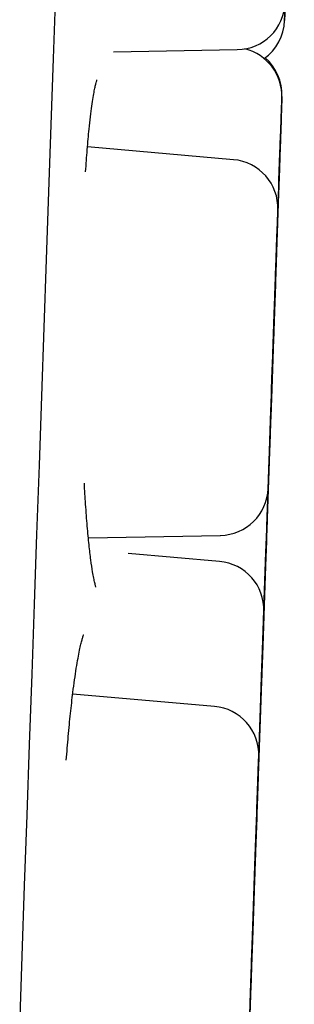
# Model space of a CAD drawing. Header units: millimetres. Extents: x 8 to 738, y 5 to 761.
# Tile 75 of 77: x 648.67 to 650.36, y 743.14 to 749.21. Entities that reach past the tile are written whole.
import ezdxf

# ---------------------------------------------------------------- set-up
doc = ezdxf.new("R2010")
doc.units = ezdxf.units.MM

msp = doc.modelspace()

# ---------------------------------------------------------------- linework, layer by layer
at = {"color": 7, "linetype": 'Continuous', "lineweight": 30}
for p, q in [((650.3046, 749.2004), (650.305, 749.2079)), ((649.2509, 749.0107), (650.0139, 749.024)), ((649.9902, 748.3458), (649.0917, 748.4244)), ((650.2647, 748.0522), (650.2649, 748.0584)), ((650.263, 748.0064), (650.2631, 748.0135)), ((650.233, 747.1486), (650.2339, 747.1723)), ((650.2344, 747.1849), (650.2348, 747.1944)), ((650.2278, 747.0039), (650.2281, 747.0101)), ((650.2282, 747.0121), (650.2286, 747.0191)), ((649.0971, 746.0159), (649.9094, 746.03)), ((649.9038, 745.8695), (649.3428, 745.9186)), ((650.178, 745.5714), (650.1782, 745.5775)), ((649.8725, 744.9762), (649.0007, 745.0525)), ((650.1471, 744.6838), (650.1472, 744.6895)), ((650.1473, 744.6976), (650.1477, 744.7067)), ((650.1476, 744.7041), (650.148, 744.7115)), ((650.1479, 744.7087), (650.1481, 744.7136)), ((650.1172, 743.8375), (650.1175, 743.8433)), ((650.1174, 743.8425), (650.1181, 743.8545)), ((650.1168, 743.8153), (650.1171, 743.8259))]:
    msp.add_line(p, q, dxfattribs=at)
at = {"color": 7, "linetype": 'Continuous', "lineweight": 30, "flags": 128}
for points in [[(648.6742, 742.9998), (648.6894, 743.4359), (648.7046, 743.8716), (648.7198, 744.3067), (648.735, 744.741), (648.7501, 745.174), (648.7652, 745.6056), (648.7802, 746.0354), (648.7951, 746.4631), (648.81, 746.8884), (648.8247, 747.311), (648.8394, 747.7307), (648.8539, 748.1472), (648.8684, 748.5601), (648.8827, 748.9693), (648.8968, 749.3743)], [(650.2581, 747.8692), (650.2609, 747.9502), (650.2637, 748.0299), (650.2665, 748.1082), (650.2691, 748.1851), (650.2719, 748.2651), (650.2746, 748.3403), (650.277, 748.4106), (650.2793, 748.476), (650.2814, 748.535), (650.2832, 748.5864), (650.2842, 748.6166), (650.2851, 748.6434), (650.286, 748.667), (650.2871, 748.7003), (650.2878, 748.7204), (650.2881, 748.727), (650.2879, 748.7232), (650.2875, 748.7119), (650.2869, 748.693), (650.2859, 748.6665), (650.2847, 748.6301), (650.2831, 748.586), (650.2813, 748.5344), (650.2793, 748.4751), (650.277, 748.4099), (650.2745, 748.3397), (650.2728, 748.29), (650.271, 748.2381), (650.2691, 748.184), (650.2655, 748.0814), (650.2618, 747.9761), (650.258, 747.8679), (650.2552, 747.787), (650.2524, 747.7073), (650.2497, 747.629), (650.247, 747.552), (650.247, 747.552)], [(650.2581, 747.8681), (650.2603, 747.9311), (650.2624, 747.9934), (650.2646, 748.0544), (650.2666, 748.1135), (650.2686, 748.1699), (650.2705, 748.2231), (650.2722, 748.2726), (650.2738, 748.3178), (650.2752, 748.3582), (650.2764, 748.3935), (650.2774, 748.4232), (650.2783, 748.447), (650.2789, 748.4646), (650.2793, 748.476), (650.2795, 748.4809), (650.2794, 748.4793), (650.2791, 748.4713), (650.2786, 748.4568), (650.2779, 748.4362), (650.277, 748.4095), (650.2758, 748.377), (650.2745, 748.3392), (650.273, 748.2964), (650.2714, 748.2491), (650.2696, 748.1977), (650.2677, 748.1428), (650.2656, 748.0851), (650.2636, 748.025), (650.2614, 747.9633), (650.2592, 747.9005), (650.257, 747.8375), (650.2548, 747.7747), (650.2527, 747.713), (650.2506, 747.6529), (650.2485, 747.5951), (650.2466, 747.5402), (650.2448, 747.4887), (650.2432, 747.4413), (650.2417, 747.3985), (650.2403, 747.3606), (650.2392, 747.3281), (650.2383, 747.3013), (650.2375, 747.2805), (650.237, 747.266), (650.2368, 747.2579), (650.2367, 747.2562), (650.2369, 747.261), (650.2373, 747.2723), (650.2379, 747.2899), (650.2387, 747.3136), (650.2397, 747.3432), (650.241, 747.3783), (650.2424, 747.4187), (650.2439, 747.4638), (650.2457, 747.5133), (650.2475, 747.5665), (650.2495, 747.6228), (650.2516, 747.6818), (650.2537, 747.7428), (650.2559, 747.8051), (650.2581, 747.8681)], [(650.2585, 747.8771), (650.2607, 747.9401), (650.2629, 748.0025), (650.265, 748.0635), (650.2671, 748.1225), (650.2691, 748.1789), (650.2709, 748.2322), (650.2727, 748.2816), (650.2742, 748.3268), (650.2756, 748.3673), (650.2769, 748.4025), (650.2779, 748.4322), (650.2787, 748.456), (650.2794, 748.4737), (650.2798, 748.485), (650.2799, 748.4899), (650.2799, 748.4884), (650.2796, 748.4803), (650.2791, 748.4659), (650.2784, 748.4452), (650.2774, 748.4185), (650.2763, 748.3861), (650.275, 748.3483), (650.2735, 748.3055), (650.2718, 748.2581), (650.27, 748.2067), (650.2681, 748.1519), (650.2661, 748.0941), (650.264, 748.034), (650.2619, 747.9723), (650.2597, 747.9096), (650.2575, 747.8465), (650.2553, 747.7838), (650.2531, 747.722), (650.251, 747.6619), (650.249, 747.6041), (650.2471, 747.5492), (650.2453, 747.4978), (650.2436, 747.4504), (650.2421, 747.4075), (650.2408, 747.3696), (650.2397, 747.3371), (650.2387, 747.3103), (650.238, 747.2896), (650.2375, 747.275), (650.2372, 747.2669), (650.2372, 747.2652), (650.2373, 747.27), (650.2377, 747.2813), (650.2383, 747.2989), (650.2392, 747.3226), (650.2402, 747.3522), (650.2414, 747.3874), (650.2428, 747.4277), (650.2444, 747.4729), (650.2461, 747.5223), (650.248, 747.5755), (650.25, 747.6319), (650.252, 747.6909), (650.2542, 747.7519), (650.2563, 747.8142), (650.2585, 747.8771)], [(650.2339, 747.1775), (650.2361, 747.2405), (650.2383, 747.3029), (650.2404, 747.3639), (650.2425, 747.4229), (650.2444, 747.4793), (650.2463, 747.5326), (650.248, 747.582), (650.2496, 747.6272), (650.251, 747.6677), (650.2522, 747.7029), (650.2533, 747.7326), (650.2541, 747.7564), (650.2547, 747.7741), (650.2551, 747.7854), (650.2553, 747.7903), (650.2552, 747.7888), (650.255, 747.7807), (650.2545, 747.7663), (650.2537, 747.7456), (650.2528, 747.7189), (650.2517, 747.6865), (650.2504, 747.6487), (650.2489, 747.6058), (650.2472, 747.5585), (650.2454, 747.5071), (650.2435, 747.4523), (650.2415, 747.3945), (650.2394, 747.3344), (650.2372, 747.2727), (650.235, 747.21), (650.2328, 747.1469), (650.2306, 747.0842), (650.2285, 747.0224), (650.2264, 746.9623), (650.2244, 746.9045), (650.2224, 746.8496), (650.2207, 746.7982), (650.219, 746.7508), (650.2175, 746.7079), (650.2162, 746.67), (650.215, 746.6375), (650.2141, 746.6107), (650.2134, 746.59), (650.2129, 746.5754), (650.2126, 746.5673), (650.2125, 746.5656), (650.2127, 746.5704), (650.2131, 746.5817), (650.2137, 746.5993), (650.2145, 746.623), (650.2156, 746.6526), (650.2168, 746.6878), (650.2182, 746.7281), (650.2198, 746.7733), (650.2215, 746.8227), (650.2234, 746.8759), (650.2253, 746.9323), (650.2274, 746.9913), (650.2295, 747.0522), (650.2317, 747.1146), (650.2339, 747.1775)], [(650.2347, 747.1933), (650.2369, 747.2563), (650.2391, 747.3186), (650.2412, 747.3796), (650.2433, 747.4387), (650.2452, 747.4951), (650.2471, 747.5483), (650.2488, 747.5978), (650.2504, 747.643), (650.2518, 747.6835), (650.2531, 747.7187), (650.2541, 747.7484), (650.2549, 747.7722), (650.2555, 747.7899), (650.2559, 747.8012), (650.2561, 747.8061), (650.2561, 747.8046), (650.2558, 747.7965), (650.2553, 747.7821), (650.2545, 747.7614), (650.2536, 747.7347), (650.2525, 747.7023), (650.2512, 747.6644), (650.2497, 747.6216), (650.248, 747.5743), (650.2462, 747.5229), (650.2443, 747.4681), (650.2423, 747.4103), (650.2402, 747.3502), (650.238, 747.2885), (650.2359, 747.2258), (650.2336, 747.1627), (650.2315, 747.1), (650.2293, 747.0382), (650.2272, 746.9781), (650.2252, 746.9203), (650.2233, 746.8654), (650.2215, 746.814), (650.2198, 746.7666), (650.2183, 746.7237), (650.217, 746.6858), (650.2159, 746.6533), (650.2149, 746.6265), (650.2142, 746.6057), (650.2137, 746.5912), (650.2134, 746.5831), (650.2133, 746.5814), (650.2135, 746.5862), (650.2139, 746.5975), (650.2145, 746.6151), (650.2153, 746.6388), (650.2164, 746.6684), (650.2176, 746.7036), (650.219, 746.7439), (650.2206, 746.7891), (650.2223, 746.8385), (650.2242, 746.8917), (650.2261, 746.9481), (650.2282, 747.0071), (650.2303, 747.068), (650.2325, 747.1303), (650.2347, 747.1933)], [(650.233, 747.1475), (650.2352, 747.2105), (650.2373, 747.2728), (650.2395, 747.3338), (650.2415, 747.3928), (650.2435, 747.4493), (650.2454, 747.5025), (650.2471, 747.552), (650.2487, 747.5972), (650.2501, 747.6376), (650.2513, 747.6729), (650.2524, 747.7026), (650.2532, 747.7264), (650.2538, 747.744), (650.2542, 747.7554), (650.2544, 747.7603), (650.2543, 747.7587), (650.254, 747.7507), (650.2535, 747.7362), (650.2528, 747.7156), (650.2519, 747.6889), (650.2508, 747.6564), (650.2494, 747.6186), (650.2479, 747.5758), (650.2463, 747.5285), (650.2445, 747.4771), (650.2426, 747.4222), (650.2406, 747.3645), (650.2385, 747.3044), (650.2363, 747.2427), (650.2341, 747.1799), (650.2319, 747.1169), (650.2297, 747.0541), (650.2276, 746.9924), (650.2255, 746.9323), (650.2235, 746.8745), (650.2215, 746.8196), (650.2197, 746.7681), (650.2181, 746.7207), (650.2166, 746.6779), (650.2153, 746.64), (650.2141, 746.6075), (650.2132, 746.5807), (650.2125, 746.5599), (650.212, 746.5454), (650.2117, 746.5372), (650.2116, 746.5356), (650.2118, 746.5404), (650.2122, 746.5517), (650.2128, 746.5692), (650.2136, 746.593), (650.2146, 746.6226), (650.2159, 746.6577), (650.2173, 746.6981), (650.2189, 746.7432), (650.2206, 746.7927), (650.2224, 746.8458), (650.2244, 746.9022), (650.2265, 746.9612), (650.2286, 747.0222), (650.2308, 747.0845), (650.233, 747.1475)], [(650.1777, 745.5647), (650.1799, 745.6277), (650.182, 745.69), (650.1842, 745.751), (650.1862, 745.8101), (650.1882, 745.8665), (650.1901, 745.9197), (650.1918, 745.9692), (650.1934, 746.0144), (650.1948, 746.0549), (650.196, 746.0901), (650.197, 746.1198), (650.1979, 746.1436), (650.1985, 746.1613), (650.1989, 746.1726), (650.1991, 746.1775), (650.199, 746.1759), (650.1987, 746.1679), (650.1982, 746.1535), (650.1975, 746.1328), (650.1966, 746.1061), (650.1954, 746.0737), (650.1941, 746.0358), (650.1926, 745.993), (650.191, 745.9457), (650.1892, 745.8943), (650.1873, 745.8394), (650.1853, 745.7817), (650.1832, 745.7216), (650.181, 745.6599), (650.1788, 745.5972), (650.1766, 745.5341), (650.1744, 745.4713), (650.1723, 745.4096), (650.1702, 745.3495), (650.1681, 745.2917), (650.1662, 745.2368), (650.1644, 745.1854), (650.1628, 745.138), (650.1613, 745.0951), (650.1599, 745.0572), (650.1588, 745.0247), (650.1579, 744.9979), (650.1572, 744.9771), (650.1566, 744.9626), (650.1564, 744.9545), (650.1563, 744.9528), (650.1565, 744.9576), (650.1569, 744.9689), (650.1575, 744.9865), (650.1583, 745.0102), (650.1593, 745.0398), (650.1606, 745.0749), (650.162, 745.1153), (650.1635, 745.1604), (650.1653, 745.2099), (650.1671, 745.2631), (650.1691, 745.3195), (650.1712, 745.3785), (650.1733, 745.4394), (650.1755, 745.5017), (650.1777, 745.5647)], [(650.1779, 745.5695), (650.1801, 745.6325), (650.1823, 745.6948), (650.1844, 745.7558), (650.1865, 745.8149), (650.1884, 745.8713), (650.1903, 745.9245), (650.192, 745.974), (650.1936, 746.0192), (650.195, 746.0597), (650.1963, 746.0949), (650.1973, 746.1246), (650.1981, 746.1484), (650.1987, 746.1661), (650.1991, 746.1774), (650.1993, 746.1823), (650.1993, 746.1807), (650.199, 746.1727), (650.1985, 746.1583), (650.1978, 746.1376), (650.1968, 746.1109), (650.1957, 746.0785), (650.1944, 746.0406), (650.1929, 745.9978), (650.1912, 745.9505), (650.1894, 745.8991), (650.1875, 745.8442), (650.1855, 745.7865), (650.1834, 745.7264), (650.1812, 745.6647), (650.1791, 745.602), (650.1769, 745.5389), (650.1747, 745.4761), (650.1725, 745.4144), (650.1704, 745.3543), (650.1684, 745.2965), (650.1665, 745.2416), (650.1647, 745.1902), (650.163, 745.1428), (650.1615, 745.0999), (650.1602, 745.062), (650.1591, 745.0295), (650.1581, 745.0027), (650.1574, 744.9819), (650.1569, 744.9674), (650.1566, 744.9593), (650.1565, 744.9576), (650.1567, 744.9624), (650.1571, 744.9737), (650.1577, 744.9913), (650.1585, 745.015), (650.1596, 745.0446), (650.1608, 745.0797), (650.1622, 745.1201), (650.1638, 745.1652), (650.1655, 745.2147), (650.1674, 745.2679), (650.1693, 745.3243), (650.1714, 745.3833), (650.1735, 745.4442), (650.1757, 745.5065), (650.1779, 745.5695)], [(650.1475, 744.7013), (650.1497, 744.7643), (650.1518, 744.8266), (650.154, 744.8876), (650.156, 744.9466), (650.158, 745.0031), (650.1599, 745.0563), (650.1616, 745.1058), (650.1632, 745.151), (650.1646, 745.1914), (650.1658, 745.2267), (650.1668, 745.2563), (650.1677, 745.2801), (650.1683, 745.2978), (650.1687, 745.3092), (650.1689, 745.3141), (650.1688, 745.3125), (650.1685, 745.3044), (650.168, 745.29), (650.1673, 745.2693), (650.1664, 745.2426), (650.1652, 745.2102), (650.1639, 745.1724), (650.1624, 745.1296), (650.1608, 745.0822), (650.159, 745.0309), (650.1571, 744.976), (650.155, 744.9182), (650.1529, 744.8582), (650.1508, 744.7964), (650.1486, 744.7337), (650.1464, 744.6706), (650.1442, 744.6079), (650.1421, 744.5462), (650.14, 744.4861), (650.1379, 744.4282), (650.136, 744.3733), (650.1342, 744.3219), (650.1326, 744.2745), (650.1311, 744.2316), (650.1297, 744.1937), (650.1286, 744.1612), (650.1277, 744.1345), (650.1269, 744.1137), (650.1264, 744.0992), (650.1262, 744.091), (650.1261, 744.0893), (650.1263, 744.0942), (650.1267, 744.1054), (650.1273, 744.123), (650.1281, 744.1467), (650.1291, 744.1763), (650.1304, 744.2115), (650.1318, 744.2519), (650.1333, 744.297), (650.1351, 744.3464), (650.1369, 744.3996), (650.1389, 744.456), (650.141, 744.515), (650.1431, 744.576), (650.1453, 744.6383), (650.1475, 744.7013)], [(650.148, 744.7125), (650.1502, 744.7755), (650.1524, 744.8378), (650.1545, 744.8988), (650.1566, 744.9579), (650.1586, 745.0143), (650.1604, 745.0676), (650.1622, 745.117), (650.1637, 745.1622), (650.1652, 745.2027), (650.1664, 745.2379), (650.1674, 745.2676), (650.1683, 745.2914), (650.1689, 745.3091), (650.1693, 745.3204), (650.1694, 745.3253), (650.1694, 745.3238), (650.1691, 745.3157), (650.1686, 745.3013), (650.1679, 745.2806), (650.167, 745.2539), (650.1658, 745.2215), (650.1645, 745.1837), (650.163, 745.1408), (650.1614, 745.0935), (650.1596, 745.0421), (650.1576, 744.9873), (650.1556, 744.9295), (650.1535, 744.8694), (650.1514, 744.8077), (650.1492, 744.745), (650.147, 744.6819), (650.1448, 744.6192), (650.1426, 744.5574), (650.1405, 744.4973), (650.1385, 744.4395), (650.1366, 744.3846), (650.1348, 744.3332), (650.1331, 744.2858), (650.1316, 744.2429), (650.1303, 744.205), (650.1292, 744.1725), (650.1283, 744.1457), (650.1275, 744.125), (650.127, 744.1104), (650.1267, 744.1023), (650.1267, 744.1006), (650.1268, 744.1054), (650.1272, 744.1167), (650.1278, 744.1343), (650.1287, 744.158), (650.1297, 744.1876), (650.1309, 744.2228), (650.1323, 744.2631), (650.1339, 744.3083), (650.1356, 744.3577), (650.1375, 744.4109), (650.1395, 744.4673), (650.1415, 744.5263), (650.1437, 744.5872), (650.1458, 744.6496), (650.148, 744.7125)], [(650.1171, 743.8249), (650.1193, 743.8878), (650.1215, 743.9502), (650.1236, 744.0112), (650.1257, 744.0702), (650.1276, 744.1266), (650.1295, 744.1799), (650.1312, 744.2294), (650.1328, 744.2746), (650.1342, 744.315), (650.1354, 744.3502), (650.1365, 744.3799), (650.1373, 744.4037), (650.1379, 744.4214), (650.1383, 744.4327), (650.1385, 744.4377), (650.1384, 744.4361), (650.1382, 744.428), (650.1377, 744.4136), (650.1369, 744.3929), (650.136, 744.3662), (650.1349, 744.3338), (650.1336, 744.296), (650.1321, 744.2532), (650.1304, 744.2058), (650.1286, 744.1544), (650.1267, 744.0996), (650.1247, 744.0418), (650.1226, 743.9817), (650.1204, 743.92), (650.1182, 743.8573), (650.116, 743.7942), (650.1138, 743.7315), (650.1117, 743.6697), (650.1096, 743.6096), (650.1076, 743.5518), (650.1056, 743.4969), (650.1039, 743.4455), (650.1022, 743.3981), (650.1007, 743.3552), (650.0994, 743.3173), (650.0982, 743.2848), (650.0973, 743.258), (650.0966, 743.2373), (650.0961, 743.2227), (650.0958, 743.2146), (650.0957, 743.2129), (650.0959, 743.2178), (650.0963, 743.229), (650.0969, 743.2466), (650.0977, 743.2703), (650.0988, 743.2999), (650.1, 743.3351), (650.1014, 743.3754), (650.103, 743.4206), (650.1047, 743.47), (650.1066, 743.5232), (650.1085, 743.5796), (650.1106, 743.6386), (650.1127, 743.6996), (650.1149, 743.7619), (650.1171, 743.8249)], [(650.1162, 743.8079), (650.1184, 743.8709), (650.1206, 743.9333), (650.1227, 743.9943), (650.1248, 744.0533), (650.1268, 744.1097), (650.1286, 744.163), (650.1303, 744.2124), (650.1319, 744.2576), (650.1333, 744.2981), (650.1346, 744.3333), (650.1356, 744.363), (650.1364, 744.3868), (650.137, 744.4045), (650.1374, 744.4158), (650.1376, 744.4207), (650.1376, 744.4192), (650.1373, 744.4111), (650.1368, 744.3967), (650.1361, 744.376), (650.1351, 744.3493), (650.134, 744.3169), (650.1327, 744.2791), (650.1312, 744.2363), (650.1295, 744.1889), (650.1277, 744.1375), (650.1258, 744.0827), (650.1238, 744.0249), (650.1217, 743.9648), (650.1196, 743.9031), (650.1174, 743.8404), (650.1152, 743.7773), (650.113, 743.7146), (650.1108, 743.6528), (650.1087, 743.5927), (650.1067, 743.5349), (650.1048, 743.48), (650.103, 743.4286), (650.1013, 743.3812), (650.0998, 743.3383), (650.0985, 743.3004), (650.0974, 743.2679), (650.0964, 743.2411), (650.0957, 743.2204), (650.0952, 743.2058), (650.0949, 743.1977), (650.0949, 743.196), (650.095, 743.2008), (650.0954, 743.2121), (650.096, 743.2297), (650.0969, 743.2534), (650.0979, 743.283), (650.0991, 743.3182), (650.1005, 743.3585), (650.1021, 743.4037), (650.1038, 743.4531), (650.1057, 743.5063), (650.1076, 743.5627), (650.1097, 743.6217), (650.1118, 743.6827), (650.114, 743.745), (650.1162, 743.8079)]]:
    msp.add_lwpolyline(points, dxfattribs=at)
at = {"color": 7, "linetype": 'Continuous', "lineweight": 30}
for centre, start, end in [((650.0087, 749.324), 271.00006, 358.00006), ((650.0049, 749.2133), 305.47633, 358.00006), ((649.9882, 748.7375), 358.00006, 75.97919), ((649.9887, 748.7465), 358.00006, 49.1372), ((649.9641, 748.0469), 358.00006, 85.00006), ((649.9041, 746.33), 271.00006, 358.00006), ((649.8776, 745.5706), 358.00006, 85.00006), ((649.8464, 744.6773), 358.00006, 85.00006)]:
    msp.add_arc(centre, 0.3, start, end, dxfattribs=at)
for points, knots in [([(650.3347, 750.0619), (650.3357, 750.089), (650.3375, 750.1429), (650.3403, 750.2229), (650.3431, 750.3016), (650.3458, 750.3804), (650.3486, 750.4583), (650.3512, 750.5339), (650.3537, 750.6045), (650.3559, 750.6697), (650.358, 750.7287), (650.3596, 750.7747), (650.3608, 750.81), (650.3618, 750.8369), (650.3628, 750.8668), (650.3638, 750.8953), (650.3645, 750.9154), (650.3647, 750.9214), (650.3646, 750.9173), (650.3642, 750.9059), (650.3635, 750.8869), (650.3626, 750.8597), (650.3613, 750.8243), (650.3598, 750.78), (650.358, 750.7281), (650.3559, 750.669), (650.3536, 750.6039), (650.3514, 750.5411), (650.3494, 750.483), (650.3476, 750.431), (650.3452, 750.362), (650.3421, 750.2749), (650.3384, 750.1687), (650.335, 750.0698), (650.3318, 749.9798), (650.329, 749.8998), (650.3263, 749.8211), (650.3235, 749.7423), (650.3208, 749.6643), (650.3182, 749.5887), (650.3157, 749.5181), (650.3134, 749.4529), (650.3114, 749.3939), (650.3098, 749.3479), (650.3085, 749.3126), (650.3076, 749.2858), (650.3066, 749.2558), (650.3056, 749.2274), (650.3049, 749.2072), (650.3047, 749.2012), (650.3048, 749.2054), (650.3052, 749.2167), (650.3059, 749.2358), (650.3068, 749.2629), (650.308, 749.2983), (650.3096, 749.3426), (650.3114, 749.3946), (650.3135, 749.4536), (650.3157, 749.5188), (650.3179, 749.5816), (650.32, 749.6396), (650.3218, 749.6917), (650.3242, 749.7606), (650.3272, 749.8474), (650.3297, 749.9179), (650.3309, 749.9529)], [0, 0, 0, 0, 0.01536, 0.030594, 0.045842, 0.061238, 0.077876, 0.094363, 0.110876, 0.127589, 0.144227, 0.160715, 0.171712, 0.182773, 0.193949, 0.214366, 0.234664, 0.25517, 0.270512, 0.28574, 0.300994, 0.31641, 0.333047, 0.349535, 0.366048, 0.382761, 0.399399, 0.415886, 0.426884, 0.437945, 0.44912, 0.469537, 0.489836, 0.510342, 0.525683, 0.540911, 0.556165, 0.571581, 0.588219, 0.604706, 0.621219, 0.637932, 0.65457, 0.671058, 0.682055, 0.693116, 0.704292, 0.724709, 0.745007, 0.765513, 0.780855, 0.796083, 0.811336, 0.826753, 0.84339, 0.859878, 0.87639, 0.893104, 0.909742, 0.926229, 0.937227, 0.948287, 0.959463, 0.979903, 1, 1, 1, 1]), ([(649.0802, 748.2716), (649.0834, 748.3177), (649.09, 748.4122), (649.1002, 748.5229), (649.1099, 748.611), (649.1183, 748.6764), (649.1263, 748.7294), (649.1334, 748.7701), (649.1396, 748.7997), (649.1447, 748.8203), (649.1481, 748.8324), (649.1504, 748.8385), (649.1497, 748.8376), (649.1496, 748.8374)], [0, 0, 0, 0, 0.153009, 0.313016, 0.420614, 0.526458, 0.624268, 0.713751, 0.794928, 0.867848, 0.932587, 0.988973, 1, 1, 1, 1]), ([(650.2884, 748.7333), (650.2885, 748.7345), (650.2886, 748.7378), (650.2884, 748.7332), (650.288, 748.7223), (650.2874, 748.7031), (650.2864, 748.676), (650.2852, 748.6406), (650.2836, 748.5963), (650.2818, 748.5444), (650.2798, 748.4853), (650.2775, 748.4201), (650.2753, 748.3573), (650.2733, 748.2993), (650.2714, 748.2472), (650.269, 748.1783), (650.266, 748.0912), (650.2623, 747.985), (650.2588, 747.8861), (650.2557, 747.7961), (650.2529, 747.7161), (650.2501, 747.6373), (650.2484, 747.5865), (650.2475, 747.561)], [0, 0, 0, 0, 0.025741, 0.072979, 0.119868, 0.166835, 0.214303, 0.265532, 0.316298, 0.367143, 0.418605, 0.469834, 0.5206, 0.554463, 0.588521, 0.622931, 0.685798, 0.748298, 0.811438, 0.858676, 0.905565, 0.952532, 1, 1, 1, 1]), ([(650.2339, 747.1786), (650.2349, 747.2057), (650.2368, 747.2596), (650.2396, 747.3396), (650.2423, 747.4183), (650.2451, 747.4971), (650.2478, 747.575), (650.2504, 747.6506), (650.2529, 747.7212), (650.2552, 747.7864), (650.2572, 747.8454), (650.2588, 747.8914), (650.2601, 747.9267), (650.261, 747.9536), (650.262, 747.9835), (650.263, 748.0119), (650.2637, 748.0321), (650.2639, 748.0381), (650.2638, 748.034), (650.2634, 748.0226), (650.2627, 748.0035), (650.2618, 747.9764), (650.2605, 747.941), (650.259, 747.8967), (650.2572, 747.8447), (650.2551, 747.7857), (650.2528, 747.7205), (650.2507, 747.6577), (650.2486, 747.5997), (650.2468, 747.5476), (650.2444, 747.4787), (650.2414, 747.3916), (650.2377, 747.2854), (650.2342, 747.1865), (650.2311, 747.0965), (650.2283, 747.0165), (650.2255, 746.9378), (650.2228, 746.8589), (650.22, 746.781), (650.2174, 746.7054), (650.2149, 746.6348), (650.2127, 746.5696), (650.2106, 746.5106), (650.209, 746.4646), (650.2078, 746.4293), (650.2068, 746.4024), (650.2058, 746.3725), (650.2048, 746.344), (650.2041, 746.3239), (650.2039, 746.3179), (650.204, 746.322), (650.2044, 746.3334), (650.2051, 746.3524), (650.206, 746.3796), (650.2073, 746.415), (650.2088, 746.4593), (650.2106, 746.5112), (650.2127, 746.5703), (650.215, 746.6355), (650.2172, 746.6983), (650.2192, 746.7563), (650.221, 746.8083), (650.2234, 746.8773), (650.2265, 746.9644), (650.2302, 747.0707), (650.2327, 747.1425), (650.2339, 747.1786)], [0, 0, 0, 0, 0.015048, 0.029974, 0.044912, 0.059997, 0.076298, 0.092451, 0.108629, 0.125004, 0.141304, 0.157457, 0.168232, 0.179069, 0.190018, 0.210021, 0.229908, 0.249999, 0.265029, 0.279949, 0.294893, 0.309997, 0.326298, 0.342451, 0.358629, 0.375004, 0.391304, 0.407457, 0.418232, 0.429069, 0.440018, 0.460022, 0.479908, 0.499999, 0.515029, 0.529949, 0.544893, 0.559997, 0.576298, 0.592451, 0.608629, 0.625004, 0.641304, 0.657457, 0.668232, 0.679069, 0.690018, 0.710022, 0.729908, 0.749999, 0.765029, 0.779949, 0.794893, 0.809997, 0.826298, 0.842451, 0.858629, 0.875004, 0.891304, 0.907458, 0.918232, 0.929069, 0.940018, 0.960044, 0.979931, 1, 1, 1, 1]), ([(650.2641, 748.0361), (650.2643, 748.0396), (650.2646, 748.0504), (650.2647, 748.0535), (650.2646, 748.0498), (650.2642, 748.0383), (650.2636, 748.0193), (650.2626, 747.9922), (650.2614, 747.9568), (650.2598, 747.9125), (650.258, 747.8605), (650.2559, 747.8015), (650.2537, 747.7363), (650.2515, 747.6735), (650.2494, 747.6155), (650.2482, 747.5808), (650.2476, 747.5633)], [0, 0, 0, 0, 0.045125, 0.141449, 0.213512, 0.285045, 0.356696, 0.42911, 0.507263, 0.58471, 0.662276, 0.740784, 0.818937, 0.896384, 0.948043, 1, 1, 1, 1]), ([(650.262, 747.9797), (650.2623, 747.9873), (650.2628, 748.0027), (650.263, 748.0079), (650.2629, 748.0039), (650.2625, 747.9925), (650.2618, 747.9735), (650.2609, 747.9464), (650.2596, 747.9109), (650.2581, 747.8667), (650.2563, 747.8147), (650.2542, 747.7556), (650.2519, 747.6905), (650.2497, 747.6277), (650.2477, 747.5697), (650.2465, 747.5349), (650.2459, 747.5175)], [0, 0, 0, 0, 0.090788, 0.182506, 0.251123, 0.319235, 0.387459, 0.456411, 0.530827, 0.60457, 0.678426, 0.75318, 0.827596, 0.901339, 0.950528, 1, 1, 1, 1]), ([(650.2448, 747.4882), (650.2446, 747.4828), (650.2435, 747.4509), (650.2416, 747.3962), (650.2391, 747.3253), (650.2368, 747.2602), (650.2348, 747.2012), (650.2332, 747.1552), (650.2319, 747.1199), (650.231, 747.093), (650.2299, 747.0631), (650.229, 747.0346), (650.2283, 747.0145), (650.228, 747.0085), (650.2282, 747.0126), (650.2286, 747.024), (650.2293, 747.043), (650.2302, 747.0702), (650.2314, 747.1056), (650.233, 747.1499), (650.2348, 747.2018), (650.2369, 747.2609), (650.2391, 747.326), (650.2413, 747.3888), (650.2434, 747.4469), (650.2452, 747.4989), (650.2476, 747.5679), (650.2506, 747.655), (650.2543, 747.7612), (650.2569, 747.8331), (650.2581, 747.8692)], [0, 0, 0, 0, 0.007747, 0.045575, 0.083462, 0.121809, 0.159983, 0.197812, 0.223045, 0.248423, 0.274064, 0.32091, 0.367482, 0.414531, 0.44973, 0.48467, 0.519668, 0.555039, 0.593213, 0.631041, 0.668928, 0.707275, 0.745449, 0.783278, 0.808511, 0.833889, 0.859531, 0.906429, 0.953001, 1, 1, 1, 1]), ([(650.245, 747.4927), (650.2447, 747.4829), (650.2432, 747.4404), (650.2404, 747.3615), (650.2367, 747.2554), (650.2333, 747.1564), (650.2301, 747.0664), (650.2273, 746.9864), (650.2246, 746.9078), (650.2218, 746.8289), (650.2191, 746.7509), (650.2165, 746.6754), (650.214, 746.6047), (650.2117, 746.5395), (650.2097, 746.4806), (650.2081, 746.4345), (650.2069, 746.3995), (650.2062, 746.3797), (650.2059, 746.371), (650.2058, 746.3699)], [0, 0, 0, 0, 0.024053, 0.105221, 0.185915, 0.267436, 0.328425, 0.388964, 0.449604, 0.51089, 0.577033, 0.642577, 0.708223, 0.774666, 0.840809, 0.906354, 0.950074, 0.994046, 1, 1, 1, 1]), ([(650.2457, 747.5092), (650.2445, 747.4753), (650.2422, 747.4076), (650.2385, 747.3011), (650.235, 747.2023), (650.2319, 747.1123), (650.2291, 747.0323), (650.2263, 746.9536), (650.2236, 746.8747), (650.2209, 746.7968), (650.2182, 746.7212), (650.2157, 746.6506), (650.2135, 746.5854), (650.2114, 746.5264), (650.2098, 746.4804), (650.2086, 746.4451), (650.2076, 746.4181), (650.2071, 746.403), (650.2068, 746.3954)], [0, 0, 0, 0, 0.080014, 0.159561, 0.239923, 0.300045, 0.359724, 0.419501, 0.479916, 0.545119, 0.609731, 0.674444, 0.739942, 0.805145, 0.869758, 0.912856, 0.956203, 1, 1, 1, 1]), ([(650.2447, 747.481), (650.2438, 747.4556), (650.242, 747.4048), (650.2396, 747.3344), (650.2373, 747.2692), (650.2352, 747.2102), (650.2336, 747.1642), (650.2324, 747.1289), (650.2315, 747.102), (650.2304, 747.0721), (650.2294, 747.0438), (650.2287, 747.0229), (650.2286, 747.0204), (650.2286, 747.0192)], [0, 0, 0, 0, 0.093056, 0.186257, 0.280588, 0.374494, 0.467551, 0.529622, 0.592052, 0.655128, 0.770366, 0.884931, 1, 1, 1, 1]), ([(650.1777, 745.5658), (650.1787, 745.5929), (650.1805, 745.6467), (650.1833, 745.7268), (650.1861, 745.8054), (650.1888, 745.8843), (650.1916, 745.9622), (650.1942, 746.0377), (650.1967, 746.1084), (650.1989, 746.1736), (650.201, 746.2326), (650.2026, 746.2786), (650.2038, 746.3138), (650.2048, 746.3407), (650.2058, 746.3707), (650.2068, 746.3991), (650.2075, 746.4193), (650.2077, 746.4252), (650.2076, 746.4213), (650.2072, 746.4093), (650.2067, 746.3974), (650.2064, 746.3875), (650.2064, 746.3864)], [0, 0, 0, 0, 0.050714, 0.101015, 0.151358, 0.202194, 0.257128, 0.311565, 0.366086, 0.421269, 0.476203, 0.530641, 0.566952, 0.603473, 0.640372, 0.707785, 0.774804, 0.842511, 0.893164, 0.943444, 0.993808, 1, 1, 1, 1]), ([(650.2079, 746.4284), (650.2079, 746.4277), (650.2078, 746.4263), (650.2074, 746.4141), (650.2069, 746.4008), (650.2065, 746.3891), (650.2064, 746.3864)], [0, 0, 0, 0, 0.303798, 0.605361, 0.907422, 1, 1, 1, 1]), ([(649.1432, 745.711), (649.1434, 745.7108), (649.1438, 745.7104), (649.1416, 745.7175), (649.1368, 745.7358), (649.1298, 745.7668), (649.1217, 745.8117), (649.1119, 745.8778), (649.1009, 745.9714), (649.09, 746.0864), (649.0802, 746.2133), (649.0747, 746.3084), (649.0722, 746.3523)], [0, 0, 0, 0, 0.022365, 0.0751892, 0.1502347, 0.2297899, 0.3124373, 0.4418986, 0.5780987, 0.7211339, 0.8710867, 1, 1, 1, 1]), ([(650.2055, 746.3631), (650.2051, 746.3515), (650.2043, 746.3285), (650.2028, 746.2838), (650.201, 746.232), (650.1989, 746.1729), (650.1966, 746.1077), (650.1944, 746.0449), (650.1924, 745.9869), (650.1906, 745.9348), (650.1882, 745.8659), (650.1851, 745.7788), (650.1814, 745.6726), (650.178, 745.5736), (650.1748, 745.4837), (650.172, 745.4036), (650.1693, 745.325), (650.1665, 745.2459), (650.1647, 745.195), (650.1638, 745.1686)], [0, 0, 0, 0, 0.061211, 0.121869, 0.18262, 0.24411, 0.305321, 0.365979, 0.406439, 0.447133, 0.488249, 0.563365, 0.638043, 0.713486, 0.769927, 0.825953, 0.882072, 0.938789, 1, 1, 1, 1]), ([(650.2049, 746.3437), (650.2048, 746.3397), (650.2043, 746.324), (650.203, 746.2883), (650.2012, 746.2368), (650.1991, 746.1776), (650.1969, 746.1125), (650.1947, 746.0497), (650.1926, 745.9917), (650.1908, 745.9396), (650.1884, 745.8707), (650.1854, 745.7836), (650.1817, 745.6774), (650.1782, 745.5784), (650.1751, 745.4885), (650.1723, 745.4084), (650.1695, 745.3298), (650.1668, 745.2507), (650.165, 745.1998), (650.1641, 745.1734)], [0, 0, 0, 0, 0.021332, 0.084566, 0.147898, 0.212, 0.275811, 0.339046, 0.381225, 0.423648, 0.46651, 0.544817, 0.622667, 0.701315, 0.760154, 0.81856, 0.877063, 0.936188, 1, 1, 1, 1]), ([(650.2051, 746.3495), (650.2047, 746.3375), (650.2039, 746.3135), (650.2032, 746.294), (650.203, 746.2878), (650.2031, 746.292), (650.2035, 746.3035), (650.2041, 746.3213), (650.2047, 746.3389), (650.205, 746.3472)], [0, 0, 0, 0, 0.168943, 0.336902, 0.506581, 0.633523, 0.759531, 0.885748, 1, 1, 1, 1]), ([(650.2057, 746.3621), (650.2057, 746.362), (650.2053, 746.351), (650.2049, 746.34), (650.2048, 746.3369), (650.2048, 746.3354)], [0, 0, 0, 0, 0.000777, 0.499294, 1, 1, 1, 1]), ([(650.1475, 744.7024), (650.1485, 744.7294), (650.1503, 744.7833), (650.1531, 744.8633), (650.1559, 744.942), (650.1586, 745.0208), (650.1614, 745.0987), (650.164, 745.1743), (650.1665, 745.245), (650.1687, 745.3101), (650.1708, 745.3691), (650.1724, 745.4151), (650.1736, 745.4504), (650.1746, 745.4773), (650.1756, 745.5072), (650.1766, 745.5357), (650.1773, 745.5558), (650.1775, 745.5618), (650.1774, 745.5577), (650.177, 745.5463), (650.1763, 745.5273), (650.1754, 745.5001), (650.1741, 745.4647), (650.1726, 745.4204), (650.1708, 745.3685), (650.1687, 745.3094), (650.1664, 745.2443), (650.1642, 745.1815), (650.1622, 745.1234), (650.1604, 745.0714), (650.158, 745.0024), (650.1549, 744.9153), (650.1512, 744.8091), (650.1478, 744.7102), (650.1446, 744.6202), (650.1418, 744.5402), (650.1391, 744.4615), (650.1363, 744.3829), (650.1343, 744.324), (650.1332, 744.2926), (650.133, 744.2864)], [0, 0, 0, 0, 0.025931, 0.051651, 0.077392, 0.103385, 0.131474, 0.159309, 0.187187, 0.215403, 0.243492, 0.271326, 0.289893, 0.308567, 0.327434, 0.361903, 0.396172, 0.430791, 0.456691, 0.482401, 0.508152, 0.534179, 0.562267, 0.590102, 0.61798, 0.646196, 0.674285, 0.70212, 0.720686, 0.73936, 0.758227, 0.792697, 0.826965, 0.861585, 0.887484, 0.913194, 0.938946, 0.964972, 0.993061, 1, 1, 1, 1]), ([(650.1612, 745.0935), (650.1604, 745.0696), (650.1587, 745.0217), (650.1564, 744.9568), (650.1544, 744.8978), (650.1528, 744.8518), (650.1515, 744.8165), (650.1506, 744.7896), (650.1496, 744.7597), (650.1486, 744.7312), (650.1479, 744.7111), (650.1476, 744.7051), (650.1478, 744.7092), (650.1482, 744.7206), (650.1489, 744.7396), (650.1498, 744.7668), (650.151, 744.8022), (650.1526, 744.8465), (650.1544, 744.8984), (650.1565, 744.9575), (650.1587, 745.0226), (650.1609, 745.0854), (650.163, 745.1435), (650.1648, 745.1955), (650.1672, 745.2645), (650.1702, 745.3516), (650.1739, 745.4578), (650.1765, 745.5297), (650.1777, 745.5658)], [0, 0, 0, 0, 0.039696, 0.079874, 0.119871, 0.159506, 0.185944, 0.212534, 0.2394, 0.288482, 0.337278, 0.386574, 0.423454, 0.460063, 0.496732, 0.533791, 0.573788, 0.613423, 0.653119, 0.693297, 0.733294, 0.772929, 0.799367, 0.825957, 0.852823, 0.901961, 0.950757, 1, 1, 1, 1]), ([(650.1779, 745.5665), (650.1779, 745.5688), (650.1781, 745.5734), (650.1779, 745.5688), (650.1776, 745.5576), (650.1769, 745.5385), (650.1759, 745.5114), (650.1747, 745.476), (650.1732, 745.4317), (650.1713, 745.3797), (650.1693, 745.3207), (650.167, 745.2554), (650.165, 745.1994), (650.1638, 745.1647), (650.1635, 745.1548)], [0, 0, 0, 0, 0.083498, 0.167594, 0.251072, 0.334688, 0.419195, 0.510398, 0.600777, 0.691296, 0.782914, 0.874118, 0.964497, 1, 1, 1, 1]), ([(648.961, 744.6453), (648.9649, 744.6948), (648.9731, 744.7958), (648.9868, 744.9349), (649, 745.0498), (649.012, 745.1412), (649.0226, 745.2122), (649.033, 745.2733), (649.0425, 745.3223), (649.0508, 745.3594), (649.0579, 745.3865), (649.0632, 745.4043), (649.0676, 745.4164), (649.068, 745.4176), (649.0682, 745.4182)], [0, 0, 0, 0, 0.122538, 0.250487, 0.379934, 0.467005, 0.554621, 0.640299, 0.718919, 0.79035, 0.854617, 0.911765, 0.96186, 1, 1, 1, 1]), ([(650.1628, 745.1344), (650.1622, 745.1173), (650.161, 745.0827), (650.1585, 745.0137), (650.1555, 744.9266), (650.1518, 744.8204), (650.1483, 744.7214), (650.1452, 744.6315), (650.1424, 744.5515), (650.1397, 744.4728), (650.1369, 744.3941), (650.1347, 744.3314), (650.1335, 744.2963), (650.1332, 744.2864)], [0, 0, 0, 0, 0.065871, 0.132425, 0.254014, 0.374895, 0.497015, 0.588376, 0.679064, 0.769903, 0.86171, 0.960792, 1, 1, 1, 1]), ([(650.1615, 745.0983), (650.1606, 745.0744), (650.1589, 745.0265), (650.1567, 744.9616), (650.1546, 744.9026), (650.153, 744.8566), (650.1518, 744.8213), (650.1508, 744.7944), (650.1498, 744.7644), (650.1488, 744.7363), (650.1481, 744.7165), (650.148, 744.7141), (650.148, 744.7131)], [0, 0, 0, 0, 0.1058384, 0.2129622, 0.3196023, 0.4252776, 0.4957661, 0.5666612, 0.6382913, 0.7691553, 0.8992565, 1, 1, 1, 1]), ([(650.131, 744.23), (650.1302, 744.2062), (650.1285, 744.1583), (650.1262, 744.0934), (650.1242, 744.0343), (650.1226, 743.9883), (650.1213, 743.9531), (650.1204, 743.9262), (650.1193, 743.8962), (650.1184, 743.8678), (650.1177, 743.8476), (650.1174, 743.8416), (650.1176, 743.8458), (650.118, 743.8571), (650.1187, 743.8762), (650.1196, 743.9033), (650.1208, 743.9387), (650.1224, 743.983), (650.1242, 744.035), (650.1263, 744.094), (650.1285, 744.1592), (650.1307, 744.222), (650.1328, 744.28), (650.1346, 744.3321), (650.137, 744.401), (650.14, 744.4882), (650.1437, 744.5944), (650.1463, 744.6663), (650.1475, 744.7024)], [0, 0, 0, 0, 0.039696, 0.079874, 0.119871, 0.159506, 0.185944, 0.212534, 0.2394, 0.288482, 0.337278, 0.386574, 0.423454, 0.460063, 0.496732, 0.533791, 0.573788, 0.613423, 0.653119, 0.693297, 0.733294, 0.772929, 0.799367, 0.825957, 0.852823, 0.901961, 0.950757, 1, 1, 1, 1]), ([(650.1465, 744.6665), (650.1466, 744.6704), (650.147, 744.6817), (650.1471, 744.6851), (650.147, 744.6813), (650.1466, 744.6699), (650.1459, 744.6509), (650.145, 744.6237), (650.1437, 744.5883), (650.1422, 744.544), (650.1404, 744.4921), (650.1383, 744.4329), (650.1361, 744.3681), (650.1344, 744.3202), (650.1336, 744.2964)], [0, 0, 0, 0, 0.055993, 0.162812, 0.242726, 0.322053, 0.401511, 0.481815, 0.568483, 0.654368, 0.740385, 0.827447, 0.914115, 1, 1, 1, 1]), ([(650.1163, 743.809), (650.1172, 743.8361), (650.1191, 743.89), (650.1219, 743.97), (650.1246, 744.0487), (650.1274, 744.1275), (650.1301, 744.2054), (650.1327, 744.281), (650.1352, 744.3516), (650.1375, 744.4168), (650.1395, 744.4758), (650.1412, 744.5218), (650.1424, 744.5571), (650.1433, 744.584), (650.1444, 744.6139), (650.1454, 744.6424), (650.1461, 744.6625), (650.1463, 744.6685), (650.1461, 744.6644), (650.1457, 744.653), (650.1451, 744.634), (650.1441, 744.6068), (650.1429, 744.5714), (650.1413, 744.5271), (650.1395, 744.4752), (650.1374, 744.4161), (650.1352, 744.3509), (650.133, 744.2881), (650.131, 744.2301), (650.1291, 744.178), (650.1267, 744.1091), (650.1237, 744.022), (650.12, 743.9158), (650.1165, 743.8169), (650.1134, 743.7269), (650.1106, 743.6469), (650.1078, 743.5682), (650.1051, 743.4893), (650.1024, 743.4114), (650.0997, 743.3358), (650.0973, 743.2652), (650.095, 743.2), (650.0929, 743.141), (650.0913, 743.095), (650.0901, 743.0597), (650.0891, 743.0328), (650.0881, 743.0029), (650.0871, 742.9744), (650.0864, 742.9543), (650.0862, 742.9483), (650.0863, 742.9524), (650.0867, 742.9638), (650.0874, 742.9828), (650.0884, 743.01), (650.0896, 743.0454), (650.0911, 743.0897), (650.093, 743.1416), (650.095, 743.2007), (650.0973, 743.2659), (650.0995, 743.3287), (650.1015, 743.3867), (650.1033, 743.4387), (650.1057, 743.5077), (650.1088, 743.5949), (650.1125, 743.7011), (650.115, 743.7729), (650.1163, 743.809)], [0, 0, 0, 0, 0.015048, 0.029974, 0.044912, 0.059997, 0.076298, 0.092451, 0.108629, 0.125004, 0.141304, 0.157457, 0.168232, 0.179069, 0.190018, 0.210021, 0.229908, 0.249999, 0.265029, 0.279949, 0.294893, 0.309997, 0.326298, 0.342451, 0.358629, 0.375004, 0.391304, 0.407457, 0.418232, 0.429069, 0.440018, 0.460022, 0.479908, 0.499999, 0.515029, 0.529949, 0.544893, 0.559997, 0.576298, 0.592451, 0.608629, 0.625004, 0.641304, 0.657457, 0.668232, 0.679069, 0.690018, 0.710022, 0.729908, 0.749999, 0.765029, 0.779949, 0.794893, 0.809997, 0.826298, 0.842451, 0.858629, 0.875004, 0.891304, 0.907458, 0.918232, 0.929069, 0.940018, 0.960044, 0.979931, 1, 1, 1, 1]), ([(650.1318, 744.2468), (650.1312, 744.2296), (650.13, 744.195), (650.1276, 744.126), (650.1246, 744.0389), (650.1209, 743.9327), (650.1174, 743.8338), (650.1143, 743.7438), (650.1115, 743.6638), (650.1087, 743.5851), (650.106, 743.5062), (650.1032, 743.4283), (650.1006, 743.3527), (650.0981, 743.2821), (650.0959, 743.2169), (650.0938, 743.1579), (650.0922, 743.1119), (650.091, 743.0766), (650.09, 743.0497), (650.089, 743.0198), (650.088, 742.9915), (650.0873, 742.9707), (650.0872, 742.9681), (650.0871, 742.9669)], [0, 0, 0, 0, 0.032675, 0.065689, 0.126004, 0.185968, 0.246545, 0.291865, 0.336851, 0.381912, 0.427453, 0.476603, 0.525308, 0.574089, 0.623462, 0.672612, 0.721318, 0.753806, 0.786481, 0.819495, 0.87981, 0.939773, 1, 1, 1, 1]), ([(650.1316, 744.2413), (650.1307, 744.2175), (650.1291, 744.1695), (650.1268, 744.1046), (650.1247, 744.0456), (650.1231, 743.9996), (650.1219, 743.9643), (650.121, 743.9374), (650.1199, 743.9075), (650.1189, 743.8792), (650.1182, 743.8583), (650.1181, 743.8558), (650.1181, 743.8546)], [0, 0, 0, 0, 0.1027628, 0.2067736, 0.3103148, 0.4129193, 0.4813594, 0.5501943, 0.6197429, 0.746804, 0.8731245, 1, 1, 1, 1])]:
    msp.add_open_spline(points, degree=3, knots=knots, dxfattribs=at)

doc.saveas('drawing.dxf')
